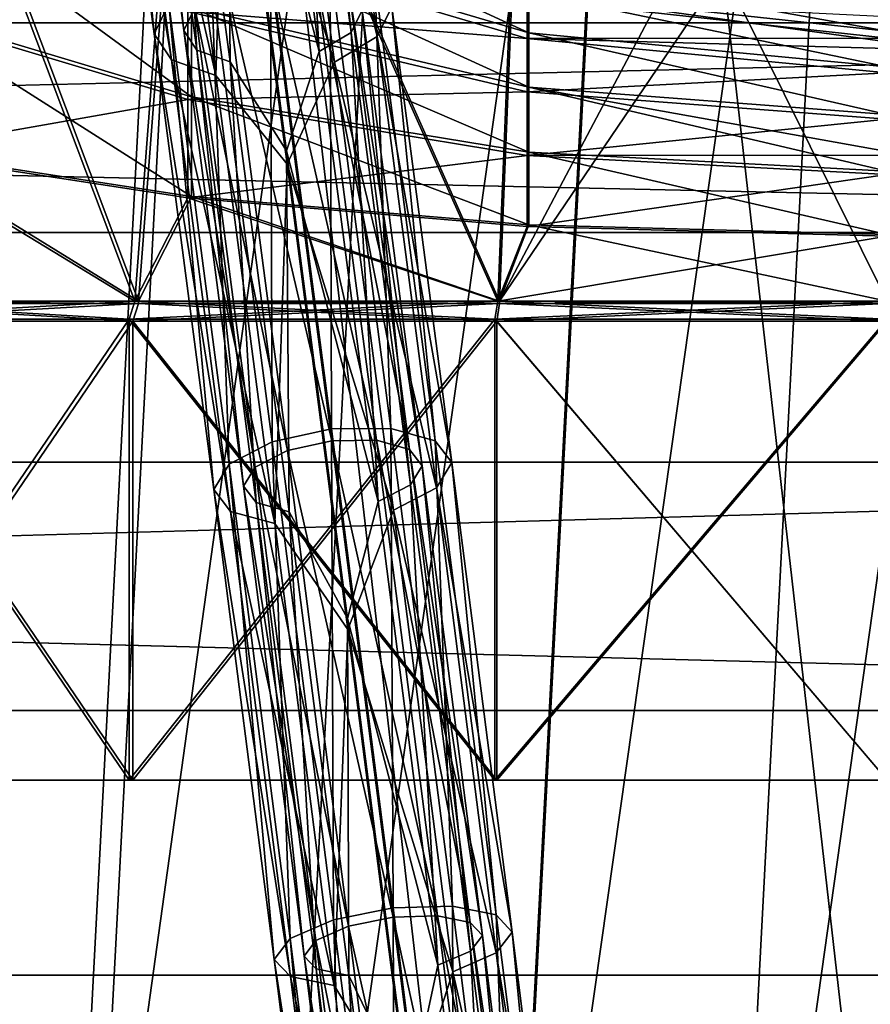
# Model space of a CAD drawing. Extents: x -1448 to 108, y -535 to 375.
# Tile 89 of 147: x -224 to -167, y 108 to 173. Entities that reach past the tile are written whole.
import ezdxf

# ---------------------------------------------------------------- set-up
doc = ezdxf.new("R2010")
doc.units = 0
doc.header["$LTSCALE"] = 33.374815
for name, color, linetype in [('121', 7, 'CONTINUOUS'), ('123', 7, 'CONTINUOUS'), ('159', 7, 'CONTINUOUS'), ('160', 7, 'CONTINUOUS'), ('161', 7, 'CONTINUOUS'), ('162', 7, 'CONTINUOUS'), ('168', 7, 'CONTINUOUS'), ('171', 7, 'CONTINUOUS'), ('172', 7, 'CONTINUOUS'), ('173', 7, 'CONTINUOUS'), ('174', 7, 'CONTINUOUS'), ('175', 7, 'CONTINUOUS'), ('176', 7, 'CONTINUOUS'), ('177', 7, 'CONTINUOUS'), ('306', 7, 'CONTINUOUS'), ('311', 7, 'CONTINUOUS')]:
    doc.layers.add(name, color=color, linetype=linetype)

msp = doc.modelspace()

# ---------------------------------------------------------------- linework, layer by layer
at = {"layer": '121', "color": 7, "linetype": 'CONTINUOUS'}
for points in [[(-1269.977, 127.156, -185.624), (-1269.977, 159.099, -159.099), (-49.977, 127.156, -185.624), (-1269.977, 127.156, -185.624)], [(-49.977, 127.156, -185.624), (-1269.977, 159.099, -159.099), (-49.977, 159.099, -159.099), (-49.977, 127.156, -185.624)], [(-1269.977, 90.882, -205.829), (-1269.977, 127.156, -185.624), (-49.977, 90.882, -205.829), (-1269.977, 90.882, -205.829)], [(-49.977, 90.882, -205.829), (-1269.977, 127.156, -185.624), (-49.977, 127.156, -185.624), (-49.977, 90.882, -205.829)]]:
    msp.add_3dface(points, dxfattribs=at)
at = {"layer": '123', "color": 7, "linetype": 'CONTINUOUS'}
for points in [[(-1269.977, 196.565, 109.486), (-1269.977, 173.1, 143.74), (-49.977, 196.565, 109.486), (-1269.977, 196.565, 109.486)], [(-1269.977, 173.1, 143.74), (-49.977, 173.1, 143.74), (-49.977, 196.565, 109.486), (-1269.977, 173.1, 143.74)], [(-1269.977, 159.099, -159.099), (-1269.977, 185.624, -127.156), (-49.977, 159.099, -159.099), (-1269.977, 159.099, -159.099)], [(-49.977, 159.099, -159.099), (-1269.977, 185.624, -127.156), (-49.977, 185.624, -127.156), (-49.977, 159.099, -159.099)], [(-1269.977, 173.1, 143.74), (-1269.977, 143.74, 173.1), (-49.977, 173.1, 143.74), (-1269.977, 173.1, 143.74)], [(-1269.977, 143.74, 173.1), (-49.977, 143.74, 173.1), (-49.977, 173.1, 143.74), (-1269.977, 143.74, 173.1)], [(-1269.977, 143.74, 173.1), (-1269.977, 109.486, 196.565), (-49.977, 143.74, 173.1), (-1269.977, 143.74, 173.1)], [(-1269.977, 109.486, 196.565), (-49.977, 109.486, 196.565), (-49.977, 143.74, 173.1), (-1269.977, 109.486, 196.565)], [(-1269.977, 109.486, 196.565), (-1269.977, 71.503, 213.336), (-49.977, 109.486, 196.565), (-1269.977, 109.486, 196.565)], [(-1269.977, 71.503, 213.336), (-49.977, 71.503, 213.336), (-49.977, 109.486, 196.565), (-1269.977, 71.503, 213.336)]]:
    msp.add_3dface(points, dxfattribs=at)
at = {"layer": '159', "color": 7, "linetype": 'CONTINUOUS'}
for points in [[(-203.917, 200.941, 289.011), (-200.051, 172.173, 305.998), (-206.738, 199.023, 286.657), (-203.917, 200.941, 289.011)], [(-203.917, 200.941, 289.011), (-199.07, 174.169, 309.496), (-200.051, 172.173, 305.998), (-203.917, 200.941, 289.011)], [(-206.738, 199.023, 286.657), (-202.901, 170.471, 303.515), (-210.049, 193.363, 288.871), (-206.738, 199.023, 286.657)], [(-206.738, 199.023, 286.657), (-200.051, 172.173, 305.998), (-202.901, 170.471, 303.515), (-206.738, 199.023, 286.657)], [(-210.049, 193.363, 288.871), (-202.901, 170.471, 303.515), (-206.075, 163.646, 305.783), (-210.049, 193.363, 288.871)], [(-203.108, 145.97, 331.756), (-203.199, 176.965, 315.763), (-207.179, 177.016, 316.848), (-203.108, 145.97, 331.756)], [(-199.139, 146.002, 330.631), (-203.199, 176.965, 315.763), (-203.108, 145.97, 331.756), (-199.139, 146.002, 330.631)], [(-203.199, 176.965, 315.763), (-199.139, 146.002, 330.631), (-200.223, 175.924, 313.071), (-203.199, 176.965, 315.763)], [(-200.223, 175.924, 313.071), (-199.139, 146.002, 330.631), (-196.192, 145.183, 327.833), (-200.223, 175.924, 313.071)], [(-200.223, 175.924, 313.071), (-196.192, 145.183, 327.833), (-199.07, 174.169, 309.496), (-200.223, 175.924, 313.071)], [(-199.07, 174.169, 309.496), (-195.079, 143.73, 324.114), (-200.051, 172.173, 305.998), (-199.07, 174.169, 309.496)], [(-199.07, 174.169, 309.496), (-196.192, 145.183, 327.833), (-195.079, 143.73, 324.114), (-199.07, 174.169, 309.496)], [(-200.051, 172.173, 305.998), (-196.099, 142.033, 320.472), (-202.901, 170.471, 303.515), (-200.051, 172.173, 305.998)], [(-200.051, 172.173, 305.998), (-195.079, 143.73, 324.114), (-196.099, 142.033, 320.472), (-200.051, 172.173, 305.998)], [(-202.901, 170.471, 303.515), (-198.978, 140.549, 317.884), (-206.075, 163.646, 305.783), (-202.901, 170.471, 303.515)], [(-202.901, 170.471, 303.515), (-196.099, 142.033, 320.472), (-198.978, 140.549, 317.884), (-202.901, 170.471, 303.515)], [(-206.075, 163.646, 305.783), (-198.978, 140.549, 317.884), (-202.018, 132.563, 320.02), (-206.075, 163.646, 305.783)], [(-198.996, 113.98, 343.942), (-199.139, 146.002, 330.631), (-203.108, 145.97, 331.756), (-198.996, 113.98, 343.942)], [(-195.039, 114.097, 342.785), (-199.139, 146.002, 330.631), (-198.996, 113.98, 343.942), (-195.039, 114.097, 342.785)], [(-199.139, 146.002, 330.631), (-195.039, 114.097, 342.785), (-196.192, 145.183, 327.833), (-199.139, 146.002, 330.631)], [(-196.192, 145.183, 327.833), (-195.039, 114.097, 342.785), (-192.122, 113.505, 339.9), (-196.192, 145.183, 327.833)], [(-196.192, 145.183, 327.833), (-192.122, 113.505, 339.9), (-195.079, 143.73, 324.114), (-196.192, 145.183, 327.833)], [(-195.079, 143.73, 324.114), (-191.049, 112.361, 336.063), (-196.099, 142.033, 320.472), (-195.079, 143.73, 324.114)], [(-195.079, 143.73, 324.114), (-192.122, 113.505, 339.9), (-191.049, 112.361, 336.063), (-195.079, 143.73, 324.114)], [(-196.099, 142.033, 320.472), (-192.109, 110.972, 332.304), (-198.978, 140.549, 317.884), (-196.099, 142.033, 320.472)], [(-196.099, 142.033, 320.472), (-191.049, 112.361, 336.063), (-192.109, 110.972, 332.304), (-196.099, 142.033, 320.472)], [(-198.978, 140.549, 317.884), (-195.017, 109.71, 329.632), (-202.018, 132.563, 320.02), (-198.978, 140.549, 317.884)], [(-198.978, 140.549, 317.884), (-192.109, 110.972, 332.304), (-195.017, 109.71, 329.632), (-198.978, 140.549, 317.884)], [(-202.018, 132.563, 320.02), (-195.017, 109.71, 329.632), (-197.934, 100.616, 331.432), (-202.018, 132.563, 320.02)], [(-194.893, 81.477, 353.288), (-195.039, 114.097, 342.785), (-198.996, 113.98, 343.942), (-194.893, 81.477, 353.288)], [(-190.947, 81.684, 352.104), (-195.039, 114.097, 342.785), (-194.893, 81.477, 353.288), (-190.947, 81.684, 352.104)], [(-195.039, 114.097, 342.785), (-190.947, 81.684, 352.104), (-192.122, 113.505, 339.9), (-195.039, 114.097, 342.785)], [(-192.122, 113.505, 339.9), (-190.947, 81.684, 352.104), (-188.061, 81.331, 349.149), (-192.122, 113.505, 339.9)], [(-192.122, 113.505, 339.9), (-188.061, 81.331, 349.149), (-191.049, 112.361, 336.063), (-192.122, 113.505, 339.9)], [(-191.049, 112.361, 336.063), (-187.03, 80.51, 345.219), (-192.109, 110.972, 332.304), (-191.049, 112.361, 336.063)], [(-191.049, 112.361, 336.063), (-188.061, 81.331, 349.149), (-187.03, 80.51, 345.219), (-191.049, 112.361, 336.063)], [(-192.109, 110.972, 332.304), (-188.131, 79.442, 341.368), (-195.017, 109.71, 329.632), (-192.109, 110.972, 332.304)], [(-192.109, 110.972, 332.304), (-187.03, 80.51, 345.219), (-188.131, 79.442, 341.368), (-192.109, 110.972, 332.304)], [(-195.017, 109.71, 329.632), (-191.069, 78.413, 338.631), (-197.934, 100.616, 331.432), (-195.017, 109.71, 329.632)], [(-195.017, 109.71, 329.632), (-188.131, 79.442, 341.368), (-191.069, 78.413, 338.631), (-195.017, 109.71, 329.632)]]:
    msp.add_3dface(points, dxfattribs=at)
at = {"layer": '160', "color": 7, "linetype": 'CONTINUOUS'}
for points in [[(-218.865, 201.44, 292.9), (-214.962, 172.366, 310.066), (-217.924, 203.733, 296.223), (-218.865, 201.44, 292.9)], [(-217.924, 203.733, 296.223), (-214.962, 172.366, 310.066), (-213.981, 174.362, 313.565), (-217.924, 203.733, 296.223)], [(-217.673, 199.388, 289.501), (-213.809, 170.612, 306.491), (-218.865, 201.44, 292.9), (-217.673, 199.388, 289.501)], [(-218.865, 201.44, 292.9), (-213.809, 170.612, 306.491), (-214.962, 172.366, 310.066), (-218.865, 201.44, 292.9)], [(-214.668, 198.127, 286.939), (-210.833, 169.571, 303.799), (-217.673, 199.388, 289.501), (-214.668, 198.127, 286.939)], [(-217.673, 199.388, 289.501), (-210.833, 169.571, 303.799), (-213.809, 170.612, 306.491), (-217.673, 199.388, 289.501)], [(-214.668, 198.127, 286.939), (-210.049, 193.363, 288.871), (-210.833, 169.571, 303.799), (-214.668, 198.127, 286.939)], [(-210.049, 193.363, 288.871), (-206.075, 163.646, 305.783), (-210.833, 169.571, 303.799), (-210.049, 193.363, 288.871)], [(-207.179, 177.016, 316.848), (-211.13, 176.065, 316.047), (-207.068, 145.096, 330.918), (-207.179, 177.016, 316.848)], [(-203.108, 145.97, 331.756), (-207.179, 177.016, 316.848), (-207.068, 145.096, 330.918), (-203.108, 145.97, 331.756)], [(-213.981, 174.362, 313.565), (-209.947, 143.612, 328.331), (-211.13, 176.065, 316.047), (-213.981, 174.362, 313.565)], [(-211.13, 176.065, 316.047), (-209.947, 143.612, 328.331), (-207.068, 145.096, 330.918), (-211.13, 176.065, 316.047)], [(-214.962, 172.366, 310.066), (-210.967, 141.915, 324.689), (-213.981, 174.362, 313.565), (-214.962, 172.366, 310.066)], [(-213.981, 174.362, 313.565), (-210.967, 141.915, 324.689), (-209.947, 143.612, 328.331), (-213.981, 174.362, 313.565)], [(-213.809, 170.612, 306.491), (-209.854, 140.462, 320.97), (-214.962, 172.366, 310.066), (-213.809, 170.612, 306.491)], [(-214.962, 172.366, 310.066), (-209.854, 140.462, 320.97), (-210.967, 141.915, 324.689), (-214.962, 172.366, 310.066)], [(-210.833, 169.571, 303.799), (-206.907, 139.643, 318.172), (-213.809, 170.612, 306.491), (-210.833, 169.571, 303.799)], [(-213.809, 170.612, 306.491), (-206.907, 139.643, 318.172), (-209.854, 140.462, 320.97), (-213.809, 170.612, 306.491)], [(-210.833, 169.571, 303.799), (-206.075, 163.646, 305.783), (-206.907, 139.643, 318.172), (-210.833, 169.571, 303.799)], [(-206.075, 163.646, 305.783), (-202.018, 132.563, 320.02), (-206.907, 139.643, 318.172), (-206.075, 163.646, 305.783)], [(-203.108, 145.97, 331.756), (-207.068, 145.096, 330.918), (-202.967, 113.185, 343.075), (-203.108, 145.97, 331.756)], [(-198.996, 113.98, 343.942), (-203.108, 145.97, 331.756), (-202.967, 113.185, 343.075), (-198.996, 113.98, 343.942)], [(-209.947, 143.612, 328.331), (-205.874, 111.923, 340.404), (-207.068, 145.096, 330.918), (-209.947, 143.612, 328.331)], [(-207.068, 145.096, 330.918), (-205.874, 111.923, 340.404), (-202.967, 113.185, 343.075), (-207.068, 145.096, 330.918)], [(-210.967, 141.915, 324.689), (-206.934, 110.533, 336.645), (-209.947, 143.612, 328.331), (-210.967, 141.915, 324.689)], [(-209.947, 143.612, 328.331), (-206.934, 110.533, 336.645), (-205.874, 111.923, 340.404), (-209.947, 143.612, 328.331)], [(-209.854, 140.462, 320.97), (-205.861, 109.389, 332.808), (-210.967, 141.915, 324.689), (-209.854, 140.462, 320.97)], [(-210.967, 141.915, 324.689), (-205.861, 109.389, 332.808), (-206.934, 110.533, 336.645), (-210.967, 141.915, 324.689)], [(-206.907, 139.643, 318.172), (-202.944, 108.798, 329.923), (-209.854, 140.462, 320.97), (-206.907, 139.643, 318.172)], [(-209.854, 140.462, 320.97), (-202.944, 108.798, 329.923), (-205.861, 109.389, 332.808), (-209.854, 140.462, 320.97)], [(-206.907, 139.643, 318.172), (-202.018, 132.563, 320.02), (-202.944, 108.798, 329.923), (-206.907, 139.643, 318.172)], [(-202.018, 132.563, 320.02), (-197.934, 100.616, 331.432), (-202.944, 108.798, 329.923), (-202.018, 132.563, 320.02)], [(-198.996, 113.98, 343.942), (-202.967, 113.185, 343.075), (-198.874, 80.764, 352.398), (-198.996, 113.98, 343.942)], [(-194.893, 81.477, 353.288), (-198.996, 113.98, 343.942), (-198.874, 80.764, 352.398), (-194.893, 81.477, 353.288)], [(-205.874, 111.923, 340.404), (-201.812, 79.735, 349.661), (-202.967, 113.185, 343.075), (-205.874, 111.923, 340.404)], [(-202.967, 113.185, 343.075), (-201.812, 79.735, 349.661), (-198.874, 80.764, 352.398), (-202.967, 113.185, 343.075)], [(-206.934, 110.533, 336.645), (-202.913, 78.666, 345.81), (-205.874, 111.923, 340.404), (-206.934, 110.533, 336.645)], [(-205.874, 111.923, 340.404), (-202.913, 78.666, 345.81), (-201.812, 79.735, 349.661), (-205.874, 111.923, 340.404)], [(-205.861, 109.389, 332.808), (-201.882, 77.845, 341.88), (-206.934, 110.533, 336.645), (-205.861, 109.389, 332.808)], [(-206.934, 110.533, 336.645), (-201.882, 77.845, 341.88), (-202.913, 78.666, 345.81), (-206.934, 110.533, 336.645)], [(-202.944, 108.798, 329.923), (-198.995, 77.492, 338.926), (-205.861, 109.389, 332.808), (-202.944, 108.798, 329.923)], [(-205.861, 109.389, 332.808), (-198.995, 77.492, 338.926), (-201.882, 77.845, 341.88), (-205.861, 109.389, 332.808)], [(-202.944, 108.798, 329.923), (-197.934, 100.616, 331.432), (-198.995, 77.492, 338.926), (-202.944, 108.798, 329.923)]]:
    msp.add_3dface(points, dxfattribs=at)
at = {"layer": '161', "color": 7, "linetype": 'CONTINUOUS'}
for points in [[(-212.975, 172.591, 309.995), (-215.985, 200.125, 290.28), (-216.879, 201.664, 292.829), (-212.975, 172.591, 309.995)], [(-212.975, 172.591, 309.995), (-216.879, 201.664, 292.829), (-212.239, 174.088, 312.619), (-212.975, 172.591, 309.995)], [(-212.11, 171.276, 307.314), (-213.731, 199.18, 288.359), (-215.985, 200.125, 290.28), (-212.11, 171.276, 307.314)], [(-212.11, 171.276, 307.314), (-215.985, 200.125, 290.28), (-212.975, 172.591, 309.995), (-212.11, 171.276, 307.314)], [(-209.878, 170.495, 305.295), (-210.106, 194.424, 290.565), (-213.731, 199.18, 288.359), (-209.878, 170.495, 305.295)], [(-209.878, 170.495, 305.295), (-213.731, 199.18, 288.359), (-212.11, 171.276, 307.314), (-209.878, 170.495, 305.295)], [(-206.112, 164.553, 307.566), (-210.106, 194.424, 290.565), (-209.878, 170.495, 305.295), (-206.112, 164.553, 307.566)], [(-203.087, 145.183, 329.917), (-210.102, 175.365, 314.481), (-207.139, 176.078, 315.081), (-203.087, 145.183, 329.917)], [(-206.057, 144.528, 329.289), (-212.239, 174.088, 312.619), (-210.102, 175.365, 314.481), (-206.057, 144.528, 329.289)], [(-206.057, 144.528, 329.289), (-210.102, 175.365, 314.481), (-203.087, 145.183, 329.917), (-206.057, 144.528, 329.289)], [(-208.216, 143.414, 327.349), (-212.975, 172.591, 309.995), (-212.239, 174.088, 312.619), (-208.216, 143.414, 327.349)], [(-208.216, 143.414, 327.349), (-212.239, 174.088, 312.619), (-206.057, 144.528, 329.289), (-208.216, 143.414, 327.349)], [(-208.981, 142.142, 324.617), (-212.11, 171.276, 307.314), (-212.975, 172.591, 309.995), (-208.981, 142.142, 324.617)], [(-208.981, 142.142, 324.617), (-212.975, 172.591, 309.995), (-208.216, 143.414, 327.349), (-208.981, 142.142, 324.617)], [(-208.146, 141.052, 321.827), (-209.878, 170.495, 305.295), (-212.11, 171.276, 307.314), (-208.146, 141.052, 321.827)], [(-208.146, 141.052, 321.827), (-212.11, 171.276, 307.314), (-208.981, 142.142, 324.617), (-208.146, 141.052, 321.827)], [(-205.936, 140.438, 319.729), (-206.112, 164.553, 307.566), (-209.878, 170.495, 305.295), (-205.936, 140.438, 319.729)], [(-205.936, 140.438, 319.729), (-209.878, 170.495, 305.295), (-208.146, 141.052, 321.827), (-205.936, 140.438, 319.729)], [(-202.034, 133.314, 321.873), (-206.112, 164.553, 307.566), (-205.936, 140.438, 319.729), (-202.034, 133.314, 321.873)], [(-198.995, 113.347, 342.045), (-206.057, 144.528, 329.289), (-203.087, 145.183, 329.917), (-198.995, 113.347, 342.045)], [(-201.973, 112.75, 341.395), (-208.216, 143.414, 327.349), (-206.057, 144.528, 329.289), (-201.973, 112.75, 341.395)], [(-201.973, 112.75, 341.395), (-206.057, 144.528, 329.289), (-198.995, 113.347, 342.045), (-201.973, 112.75, 341.395)], [(-204.154, 111.804, 339.391), (-208.981, 142.142, 324.617), (-208.216, 143.414, 327.349), (-204.154, 111.804, 339.391)], [(-204.154, 111.804, 339.391), (-208.216, 143.414, 327.349), (-201.973, 112.75, 341.395), (-204.154, 111.804, 339.391)], [(-204.948, 110.762, 336.572), (-208.146, 141.052, 321.827), (-208.981, 142.142, 324.617), (-204.948, 110.762, 336.572)], [(-204.948, 110.762, 336.572), (-208.981, 142.142, 324.617), (-204.154, 111.804, 339.391), (-204.948, 110.762, 336.572)], [(-204.144, 109.904, 333.694), (-205.936, 140.438, 319.729), (-208.146, 141.052, 321.827), (-204.144, 109.904, 333.694)], [(-204.144, 109.904, 333.694), (-208.146, 141.052, 321.827), (-204.948, 110.762, 336.572), (-204.144, 109.904, 333.694)], [(-201.956, 109.46, 331.531), (-202.034, 133.314, 321.873), (-205.936, 140.438, 319.729), (-201.956, 109.46, 331.531)], [(-201.956, 109.46, 331.531), (-205.936, 140.438, 319.729), (-204.144, 109.904, 333.694), (-201.956, 109.46, 331.531)], [(-197.929, 101.207, 333.343), (-202.034, 133.314, 321.873), (-201.956, 109.46, 331.531), (-197.929, 101.207, 333.343)], [(-194.913, 81.005, 351.345), (-201.973, 112.75, 341.395), (-198.995, 113.347, 342.045), (-194.913, 81.005, 351.345)], [(-197.899, 80.47, 350.677), (-204.154, 111.804, 339.391), (-201.973, 112.75, 341.395), (-197.899, 80.47, 350.677)], [(-197.899, 80.47, 350.677), (-201.973, 112.75, 341.395), (-194.913, 81.005, 351.345), (-197.899, 80.47, 350.677)], [(-200.102, 79.698, 348.624), (-204.948, 110.762, 336.572), (-204.154, 111.804, 339.391), (-200.102, 79.698, 348.624)], [(-200.102, 79.698, 348.624), (-204.154, 111.804, 339.391), (-197.899, 80.47, 350.677), (-200.102, 79.698, 348.624)], [(-200.927, 78.897, 345.736), (-204.144, 109.904, 333.694), (-204.948, 110.762, 336.572), (-200.927, 78.897, 345.736)], [(-200.927, 78.897, 345.736), (-204.948, 110.762, 336.572), (-200.102, 79.698, 348.624), (-200.927, 78.897, 345.736)], [(-200.154, 78.281, 342.788), (-201.956, 109.46, 331.531), (-204.144, 109.904, 333.694), (-200.154, 78.281, 342.788)], [(-200.154, 78.281, 342.788), (-204.144, 109.904, 333.694), (-200.927, 78.897, 345.736), (-200.154, 78.281, 342.788)], [(-197.989, 78.016, 340.573), (-197.929, 101.207, 333.343), (-201.956, 109.46, 331.531), (-197.989, 78.016, 340.573)], [(-197.989, 78.016, 340.573), (-201.956, 109.46, 331.531), (-200.154, 78.281, 342.788), (-197.989, 78.016, 340.573)]]:
    msp.add_3dface(points, dxfattribs=at)
at = {"layer": '162', "color": 7, "linetype": 'CONTINUOUS'}
for points in [[(-201.793, 172.447, 306.944), (-204.962, 203.01, 292.405), (-205.668, 201.29, 289.913), (-201.793, 172.447, 306.944)], [(-201.057, 173.944, 309.567), (-204.962, 203.01, 292.405), (-201.793, 172.447, 306.944), (-201.057, 173.944, 309.567)], [(-203.93, 171.17, 305.082), (-205.668, 201.29, 289.913), (-207.784, 199.852, 288.147), (-203.93, 171.17, 305.082)], [(-201.793, 172.447, 306.944), (-205.668, 201.29, 289.913), (-203.93, 171.17, 305.082), (-201.793, 172.447, 306.944)], [(-210.106, 194.424, 290.565), (-203.93, 171.17, 305.082), (-207.784, 199.852, 288.147), (-210.106, 194.424, 290.565)], [(-210.106, 194.424, 290.565), (-206.112, 164.553, 307.566), (-203.93, 171.17, 305.082), (-210.106, 194.424, 290.565)], [(-203.087, 145.183, 329.917), (-207.139, 176.078, 315.081), (-200.11, 145.207, 329.074), (-203.087, 145.183, 329.917)], [(-200.11, 145.207, 329.074), (-207.139, 176.078, 315.081), (-204.154, 176.04, 314.267), (-200.11, 145.207, 329.074)], [(-200.11, 145.207, 329.074), (-204.154, 176.04, 314.267), (-197.9, 144.593, 326.975), (-200.11, 145.207, 329.074)], [(-197.9, 144.593, 326.975), (-204.154, 176.04, 314.267), (-201.922, 175.259, 312.249), (-197.9, 144.593, 326.975)], [(-197.9, 144.593, 326.975), (-201.922, 175.259, 312.249), (-197.065, 143.503, 324.186), (-197.9, 144.593, 326.975)], [(-197.065, 143.503, 324.186), (-201.922, 175.259, 312.249), (-201.057, 173.944, 309.567), (-197.065, 143.503, 324.186)], [(-197.83, 142.23, 321.454), (-201.057, 173.944, 309.567), (-201.793, 172.447, 306.944), (-197.83, 142.23, 321.454)], [(-197.065, 143.503, 324.186), (-201.057, 173.944, 309.567), (-197.83, 142.23, 321.454), (-197.065, 143.503, 324.186)], [(-199.989, 141.117, 319.514), (-201.793, 172.447, 306.944), (-203.93, 171.17, 305.082), (-199.989, 141.117, 319.514)], [(-197.83, 142.23, 321.454), (-201.793, 172.447, 306.944), (-199.989, 141.117, 319.514), (-197.83, 142.23, 321.454)], [(-206.112, 164.553, 307.566), (-199.989, 141.117, 319.514), (-203.93, 171.17, 305.082), (-206.112, 164.553, 307.566)], [(-206.112, 164.553, 307.566), (-202.034, 133.314, 321.873), (-199.989, 141.117, 319.514), (-206.112, 164.553, 307.566)], [(-196.027, 113.435, 341.177), (-203.087, 145.183, 329.917), (-200.11, 145.207, 329.074), (-196.027, 113.435, 341.177)], [(-198.995, 113.347, 342.045), (-203.087, 145.183, 329.917), (-196.027, 113.435, 341.177), (-198.995, 113.347, 342.045)], [(-196.027, 113.435, 341.177), (-200.11, 145.207, 329.074), (-193.839, 112.991, 339.013), (-196.027, 113.435, 341.177)], [(-193.839, 112.991, 339.013), (-200.11, 145.207, 329.074), (-197.9, 144.593, 326.975), (-193.839, 112.991, 339.013)], [(-193.839, 112.991, 339.013), (-197.9, 144.593, 326.975), (-193.035, 112.133, 336.135), (-193.839, 112.991, 339.013)], [(-193.035, 112.133, 336.135), (-197.9, 144.593, 326.975), (-197.065, 143.503, 324.186), (-193.035, 112.133, 336.135)], [(-193.83, 111.091, 333.316), (-197.065, 143.503, 324.186), (-197.83, 142.23, 321.454), (-193.83, 111.091, 333.316)], [(-193.035, 112.133, 336.135), (-197.065, 143.503, 324.186), (-193.83, 111.091, 333.316), (-193.035, 112.133, 336.135)], [(-196.01, 110.144, 331.313), (-197.83, 142.23, 321.454), (-199.989, 141.117, 319.514), (-196.01, 110.144, 331.313)], [(-193.83, 111.091, 333.316), (-197.83, 142.23, 321.454), (-196.01, 110.144, 331.313), (-193.83, 111.091, 333.316)], [(-202.034, 133.314, 321.873), (-196.01, 110.144, 331.313), (-199.989, 141.117, 319.514), (-202.034, 133.314, 321.873)], [(-202.034, 133.314, 321.873), (-197.929, 101.207, 333.343), (-196.01, 110.144, 331.313), (-202.034, 133.314, 321.873)], [(-191.953, 81.16, 350.456), (-198.995, 113.347, 342.045), (-196.027, 113.435, 341.177), (-191.953, 81.16, 350.456)], [(-194.913, 81.005, 351.345), (-198.995, 113.347, 342.045), (-191.953, 81.16, 350.456), (-194.913, 81.005, 351.345)], [(-191.953, 81.16, 350.456), (-196.027, 113.435, 341.177), (-189.789, 80.896, 348.241), (-191.953, 81.16, 350.456)], [(-189.789, 80.896, 348.241), (-196.027, 113.435, 341.177), (-193.839, 112.991, 339.013), (-189.789, 80.896, 348.241)], [(-189.789, 80.896, 348.241), (-193.839, 112.991, 339.013), (-189.016, 80.28, 345.293), (-189.789, 80.896, 348.241)], [(-189.016, 80.28, 345.293), (-193.839, 112.991, 339.013), (-193.035, 112.133, 336.135), (-189.016, 80.28, 345.293)], [(-189.841, 79.479, 342.405), (-193.035, 112.133, 336.135), (-193.83, 111.091, 333.316), (-189.841, 79.479, 342.405)], [(-189.016, 80.28, 345.293), (-193.035, 112.133, 336.135), (-189.841, 79.479, 342.405), (-189.016, 80.28, 345.293)], [(-192.044, 78.707, 340.352), (-193.83, 111.091, 333.316), (-196.01, 110.144, 331.313), (-192.044, 78.707, 340.352)], [(-189.841, 79.479, 342.405), (-193.83, 111.091, 333.316), (-192.044, 78.707, 340.352), (-189.841, 79.479, 342.405)], [(-197.929, 101.207, 333.343), (-192.044, 78.707, 340.352), (-196.01, 110.144, 331.313), (-197.929, 101.207, 333.343)]]:
    msp.add_3dface(points, dxfattribs=at)
at = {"layer": '168', "color": 7, "linetype": 'CONTINUOUS'}
for points in [[(-212.705, 201.004, 83.749), (-192.011, 154.5, 97.076), (-190.051, 202.916, 92.124), (-212.705, 201.004, 83.749)], [(-192.011, 154.5, 97.076), (-166, 154.5, 100.5), (-190.051, 202.916, 92.124), (-192.011, 154.5, 97.076)], [(-190.051, 202.916, 92.124), (-166, 154.5, 100.5), (-166, 192.789, 97.15), (-190.051, 202.916, 92.124)], [(-232.644, 197.942, 70.331), (-216.25, 154.5, 87.036), (-212.705, 201.004, 83.749), (-232.644, 197.942, 70.331)], [(-216.25, 154.5, 87.036), (-192.011, 154.5, 97.076), (-212.705, 201.004, 83.749), (-216.25, 154.5, 87.036)], [(-237.064, 154.5, 71.064), (-216.25, 154.5, 87.036), (-232.644, 197.942, 70.331), (-237.064, 154.5, 71.064)], [(-190.051, 172.038, -106.033), (-212.705, 173.846, -95.763), (-212.705, 178.759, -100.681), (-190.051, 172.038, -106.033)], [(-190.051, 172.038, -106.033), (-212.705, 178.759, -100.681), (-190.051, 174.709, -110.29), (-190.051, 172.038, -106.033)], [(-166, 173.516, -115.682), (-166, 172.076, -111.555), (-190.051, 174.709, -110.29), (-166, 173.516, -115.682)], [(-166, 172.076, -111.555), (-190.051, 172.038, -106.033), (-190.051, 174.709, -110.29), (-166, 172.076, -111.555)], [(-212.705, 167.962, -92.062), (-232.644, 164.463, -76.348), (-232.644, 173.936, -79.664), (-212.705, 167.962, -92.062)], [(-212.705, 167.962, -92.062), (-232.644, 173.936, -79.664), (-212.705, 173.846, -95.763), (-212.705, 167.962, -92.062)], [(-190.051, 168.487, -102.477), (-212.705, 167.962, -92.062), (-212.705, 173.846, -95.763), (-190.051, 168.487, -102.477)], [(-190.051, 168.487, -102.477), (-212.705, 173.846, -95.763), (-190.051, 172.038, -106.033), (-190.051, 168.487, -102.477)], [(-166, 171.387, -110.25), (-190.051, 172.038, -106.033), (-166, 172.076, -111.555), (-166, 171.387, -110.25)], [(-166, 169.754, -107.852), (-190.051, 168.487, -102.477), (-190.051, 172.038, -106.033), (-166, 169.754, -107.852)], [(-166, 169.754, -107.852), (-190.051, 172.038, -106.033), (-166, 171.387, -110.25), (-166, 169.754, -107.852)], [(-166, 166.665, -104.76), (-190.051, 168.487, -102.477), (-166, 169.754, -107.852), (-166, 166.665, -104.76)], [(-190.051, 164.232, -99.802), (-212.705, 167.962, -92.062), (-190.051, 168.487, -102.477), (-190.051, 164.232, -99.802)], [(-166, 166.665, -104.76), (-190.051, 164.232, -99.802), (-190.051, 168.487, -102.477), (-166, 166.665, -104.76)], [(-212.705, 161.401, -89.766), (-232.644, 164.463, -76.348), (-212.705, 167.962, -92.062), (-212.705, 161.401, -89.766)], [(-190.051, 164.232, -99.802), (-212.705, 161.401, -89.766), (-212.705, 167.962, -92.062), (-190.051, 164.232, -99.802)], [(-166, 164.25, -103.113), (-190.051, 164.232, -99.802), (-166, 166.665, -104.76), (-166, 164.25, -103.113)], [(-216.25, 154.5, -87.036), (-237.064, 154.5, -71.064), (-232.644, 164.463, -76.348), (-216.25, 154.5, -87.036)], [(-212.705, 161.401, -89.766), (-216.25, 154.5, -87.036), (-232.644, 164.463, -76.348), (-212.705, 161.401, -89.766)], [(-190.051, 159.489, -98.142), (-212.705, 161.401, -89.766), (-190.051, 164.232, -99.802), (-190.051, 159.489, -98.142)], [(-166, 162.965, -102.433), (-190.051, 164.232, -99.802), (-166, 164.25, -103.113), (-166, 162.965, -102.433)], [(-166, 162.965, -102.433), (-190.051, 159.489, -98.142), (-190.051, 164.232, -99.802), (-166, 162.965, -102.433)], [(-166, 158.839, -100.989), (-190.051, 159.489, -98.142), (-166, 162.965, -102.433), (-166, 158.839, -100.989)], [(-192.011, 154.5, -97.076), (-216.25, 154.5, -87.036), (-212.705, 161.401, -89.766), (-192.011, 154.5, -97.076)], [(-190.051, 159.489, -98.142), (-192.011, 154.5, -97.076), (-212.705, 161.401, -89.766), (-190.051, 159.489, -98.142)], [(-166, 158.839, -100.989), (-192.011, 154.5, -97.076), (-190.051, 159.489, -98.142), (-166, 158.839, -100.989)], [(-166, 154.5, -100.5), (-192.011, 154.5, -97.076), (-166, 158.839, -100.989), (-166, 154.5, -100.5)]]:
    msp.add_3dface(points, dxfattribs=at)
at = {"layer": '171', "color": 7, "linetype": 'CONTINUOUS'}
for points in [[(-166, 203.455, 94.484), (-166, 192.703, 96.658), (-191.882, 154.5, 96.592), (-166, 203.455, 94.484)], [(-166, 203.455, 94.484), (-191.882, 154.5, 96.592), (-189.932, 202.808, 91.651), (-166, 203.455, 94.484)], [(-189.932, 202.808, 91.651), (-191.882, 154.5, 96.592), (-212.472, 200.906, 83.317), (-189.932, 202.808, 91.651)], [(-212.472, 200.906, 83.317), (-216.001, 154.5, 86.602), (-232.312, 197.858, 69.966), (-212.472, 200.906, 83.317)], [(-191.882, 154.5, 96.592), (-216.001, 154.5, 86.602), (-212.472, 200.906, 83.317), (-191.882, 154.5, 96.592)], [(-216.001, 154.5, 86.602), (-236.711, 154.5, 70.71), (-232.312, 197.858, 69.966), (-216.001, 154.5, 86.602)], [(-166, 192.703, 96.658), (-166, 154.5, 100), (-191.882, 154.5, 96.592), (-166, 192.703, 96.658)], [(-212.472, 179.105, -100.405), (-189.932, 172.418, -105.731), (-212.472, 182.852, -106.378), (-212.472, 179.105, -100.405)], [(-212.472, 182.852, -106.378), (-189.932, 172.418, -105.731), (-189.932, 175.146, -110.08), (-212.472, 182.852, -106.378)], [(-232.312, 174.099, -79.327), (-212.472, 168.154, -91.664), (-232.312, 182.666, -84.714), (-232.312, 174.099, -79.327)], [(-232.312, 182.666, -84.714), (-212.472, 168.154, -91.664), (-212.472, 174.123, -95.417), (-232.312, 182.666, -84.714)], [(-212.472, 174.123, -95.417), (-189.932, 168.79, -102.098), (-212.472, 179.105, -100.405), (-212.472, 174.123, -95.417)], [(-212.472, 179.105, -100.405), (-189.932, 168.79, -102.098), (-189.932, 172.418, -105.731), (-212.472, 179.105, -100.405)], [(-166, 172.527, -111.339), (-166, 174.004, -115.571), (-189.932, 176.837, -114.928), (-166, 172.527, -111.339)], [(-166, 172.527, -111.339), (-189.932, 176.837, -114.928), (-189.932, 175.146, -110.08), (-166, 172.527, -111.339)], [(-166, 170.145, -107.541), (-166, 171.821, -110), (-189.932, 175.146, -110.08), (-166, 170.145, -107.541)], [(-189.932, 172.418, -105.731), (-166, 170.145, -107.541), (-189.932, 175.146, -110.08), (-189.932, 172.418, -105.731)], [(-166, 171.821, -110), (-166, 172.527, -111.339), (-189.932, 175.146, -110.08), (-166, 171.821, -110)], [(-232.312, 164.547, -75.983), (-212.472, 161.499, -89.334), (-232.312, 174.099, -79.327), (-232.312, 164.547, -75.983)], [(-232.312, 174.099, -79.327), (-212.472, 161.499, -89.334), (-212.472, 168.154, -91.664), (-232.312, 174.099, -79.327)], [(-212.472, 168.154, -91.664), (-189.932, 164.443, -99.365), (-212.472, 174.123, -95.417), (-212.472, 168.154, -91.664)], [(-212.472, 174.123, -95.417), (-189.932, 164.443, -99.365), (-189.932, 168.79, -102.098), (-212.472, 174.123, -95.417)], [(-166, 166.977, -104.369), (-166, 170.145, -107.541), (-189.932, 172.418, -105.731), (-166, 166.977, -104.369)], [(-189.932, 168.79, -102.098), (-166, 166.977, -104.369), (-189.932, 172.418, -105.731), (-189.932, 168.79, -102.098)], [(-166, 163.182, -101.983), (-166, 164.5, -102.679), (-189.932, 168.79, -102.098), (-166, 163.182, -101.983)], [(-189.932, 164.443, -99.365), (-166, 163.182, -101.983), (-189.932, 168.79, -102.098), (-189.932, 164.443, -99.365)], [(-166, 164.5, -102.679), (-166, 166.977, -104.369), (-189.932, 168.79, -102.098), (-166, 164.5, -102.679)], [(-212.472, 161.499, -89.334), (-189.932, 159.597, -97.668), (-212.472, 168.154, -91.664), (-212.472, 161.499, -89.334)], [(-212.472, 168.154, -91.664), (-189.932, 159.597, -97.668), (-189.932, 164.443, -99.365), (-212.472, 168.154, -91.664)], [(-236.711, 154.5, -70.71), (-216.001, 154.5, -86.602), (-232.312, 164.547, -75.983), (-236.711, 154.5, -70.71)], [(-232.312, 164.547, -75.983), (-216.001, 154.5, -86.602), (-212.472, 161.499, -89.334), (-232.312, 164.547, -75.983)], [(-166, 158.95, -100.501), (-166, 163.182, -101.983), (-189.932, 164.443, -99.365), (-166, 158.95, -100.501)], [(-189.932, 159.597, -97.668), (-166, 158.95, -100.501), (-189.932, 164.443, -99.365), (-189.932, 159.597, -97.668)], [(-216.001, 154.5, -86.602), (-191.882, 154.5, -96.592), (-212.472, 161.499, -89.334), (-216.001, 154.5, -86.602)], [(-212.472, 161.499, -89.334), (-191.882, 154.5, -96.592), (-189.932, 159.597, -97.668), (-212.472, 161.499, -89.334)], [(-191.882, 154.5, -96.592), (-166, 154.5, -100), (-189.932, 159.597, -97.668), (-191.882, 154.5, -96.592)], [(-166, 154.5, -100), (-166, 158.95, -100.501), (-189.932, 159.597, -97.668), (-166, 154.5, -100)]]:
    msp.add_3dface(points, dxfattribs=at)
at = {"layer": '172', "color": 7, "linetype": 'CONTINUOUS'}
for points in [[(-216.001, 154.5, -86.602), (-236.711, 154.5, -70.71), (-236.711, 154.356, -70.711), (-216.001, 154.5, -86.602)], [(-216, 154.356, -86.603), (-216.001, 154.5, -86.602), (-236.711, 154.356, -70.711), (-216, 154.356, -86.603)], [(-236.711, 154.5, 70.71), (-216.001, 154.5, 86.602), (-236.711, 154.356, 70.711), (-236.711, 154.5, 70.71)], [(-236.711, 154.356, 70.711), (-216.001, 154.5, 86.602), (-216, 154.356, 86.603), (-236.711, 154.356, 70.711)], [(-191.882, 154.5, -96.592), (-216.001, 154.5, -86.602), (-216, 154.356, -86.603), (-191.882, 154.5, -96.592)], [(-216.001, 154.5, 86.602), (-191.882, 154.5, 96.592), (-216, 154.356, 86.603), (-216.001, 154.5, 86.602)], [(-191.882, 154.356, -96.593), (-191.882, 154.5, -96.592), (-216, 154.356, -86.603), (-191.882, 154.356, -96.593)], [(-216, 154.356, 86.603), (-191.882, 154.5, 96.592), (-191.882, 154.356, 96.593), (-216, 154.356, 86.603)], [(-191.882, 154.5, 96.592), (-166, 154.5, 100), (-191.882, 154.356, 96.593), (-191.882, 154.5, 96.592)], [(-191.882, 154.356, 96.593), (-166, 154.5, 100), (-166, 154.356, 100), (-191.882, 154.356, 96.593)], [(-166, 154.5, -100), (-191.882, 154.5, -96.592), (-166, 154.356, -100), (-166, 154.5, -100)], [(-166, 154.356, -100), (-191.882, 154.5, -96.592), (-191.882, 154.356, -96.593), (-166, 154.356, -100)]]:
    msp.add_3dface(points, dxfattribs=at)
at = {"layer": '173', "color": 7, "linetype": 'CONTINUOUS'}
for points in [[(-216.375, 153.159, -87.252), (-236.711, 154.356, -70.711), (-237.241, 153.159, -71.241), (-216.375, 153.159, -87.252)], [(-236.711, 154.356, 70.711), (-216, 154.356, 86.603), (-237.241, 153.159, 71.241), (-236.711, 154.356, 70.711)], [(-237.241, 153.159, 71.241), (-216, 154.356, 86.603), (-216.375, 153.159, 87.252), (-237.241, 153.159, 71.241)], [(-216, 154.356, -86.603), (-236.711, 154.356, -70.711), (-216.375, 153.159, -87.252), (-216, 154.356, -86.603)], [(-192.076, 153.159, -97.317), (-216, 154.356, -86.603), (-216.375, 153.159, -87.252), (-192.076, 153.159, -97.317)], [(-216, 154.356, 86.603), (-191.882, 154.356, 96.593), (-216.375, 153.159, 87.252), (-216, 154.356, 86.603)], [(-216.375, 153.159, 87.252), (-191.882, 154.356, 96.593), (-192.076, 153.159, 97.317), (-216.375, 153.159, 87.252)], [(-191.882, 154.356, -96.593), (-216, 154.356, -86.603), (-192.076, 153.159, -97.317), (-191.882, 154.356, -96.593)], [(-166, 153.159, -100.75), (-191.882, 154.356, -96.593), (-192.076, 153.159, -97.317), (-166, 153.159, -100.75)], [(-191.882, 154.356, 96.593), (-166, 154.356, 100), (-192.076, 153.159, 97.317), (-191.882, 154.356, 96.593)], [(-192.076, 153.159, 97.317), (-166, 154.356, 100), (-166, 153.159, 100.75), (-192.076, 153.159, 97.317)], [(-166, 154.356, -100), (-191.882, 154.356, -96.593), (-166, 153.159, -100.75), (-166, 154.356, -100)]]:
    msp.add_3dface(points, dxfattribs=at)
at = {"layer": '174', "color": 7, "linetype": 'CONTINUOUS'}
for points in [[(-216.375, 153.159, -87.252), (-237.241, 153.159, -71.241), (-216.376, 122.5, -87.252), (-216.375, 153.159, -87.252)], [(-216.376, 122.5, -87.252), (-237.241, 153.159, -71.241), (-237.24, 122.5, -71.241), (-216.376, 122.5, -87.252)], [(-237.241, 153.159, 71.241), (-216.375, 153.159, 87.252), (-237.24, 122.5, 71.241), (-237.241, 153.159, 71.241)], [(-237.24, 122.5, 71.241), (-216.375, 153.159, 87.252), (-216.376, 122.5, 87.252), (-237.24, 122.5, 71.241)], [(-192.076, 122.5, -97.317), (-216.375, 153.159, -87.252), (-216.376, 122.5, -87.252), (-192.076, 122.5, -97.317)], [(-216.375, 153.159, 87.252), (-192.076, 153.159, 97.317), (-216.376, 122.5, 87.252), (-216.375, 153.159, 87.252)], [(-216.376, 122.5, 87.252), (-192.076, 153.159, 97.317), (-192.076, 122.5, 97.317), (-216.376, 122.5, 87.252)], [(-192.076, 153.159, -97.317), (-216.375, 153.159, -87.252), (-192.076, 122.5, -97.317), (-192.076, 153.159, -97.317)], [(-166, 153.159, -100.75), (-192.076, 153.159, -97.317), (-166, 122.5, -100.75), (-166, 153.159, -100.75)], [(-166, 122.5, -100.75), (-192.076, 153.159, -97.317), (-192.076, 122.5, -97.317), (-166, 122.5, -100.75)], [(-192.076, 153.159, 97.317), (-166, 153.159, 100.75), (-192.076, 122.5, 97.317), (-192.076, 153.159, 97.317)], [(-192.076, 122.5, 97.317), (-166, 153.159, 100.75), (-166, 122.5, 100.75), (-192.076, 122.5, 97.317)]]:
    msp.add_3dface(points, dxfattribs=at)
at = {"layer": '175', "color": 7, "linetype": 'CONTINUOUS'}
for points in [[(-216.626, 122.5, -87.685), (-237.24, 122.5, -71.241), (-237.594, 122.5, -71.595), (-216.626, 122.5, -87.685)], [(-237.594, 122.5, 71.595), (-237.24, 122.5, 71.241), (-216.626, 122.5, 87.685), (-237.594, 122.5, 71.595)], [(-216.376, 122.5, -87.252), (-237.24, 122.5, -71.241), (-216.626, 122.5, -87.685), (-216.376, 122.5, -87.252)], [(-237.24, 122.5, 71.241), (-216.376, 122.5, 87.252), (-216.626, 122.5, 87.685), (-237.24, 122.5, 71.241)], [(-192.205, 122.5, -97.8), (-216.376, 122.5, -87.252), (-216.626, 122.5, -87.685), (-192.205, 122.5, -97.8)], [(-216.626, 122.5, 87.685), (-216.376, 122.5, 87.252), (-192.205, 122.5, 97.8), (-216.626, 122.5, 87.685)], [(-192.076, 122.5, -97.317), (-216.376, 122.5, -87.252), (-192.205, 122.5, -97.8), (-192.076, 122.5, -97.317)], [(-216.376, 122.5, 87.252), (-192.076, 122.5, 97.317), (-192.205, 122.5, 97.8), (-216.376, 122.5, 87.252)], [(-166, 122.5, -101.25), (-192.076, 122.5, -97.317), (-192.205, 122.5, -97.8), (-166, 122.5, -101.25)], [(-192.076, 122.5, 97.317), (-166, 122.5, 100.75), (-192.205, 122.5, 97.8), (-192.076, 122.5, 97.317)], [(-166, 122.5, 100.75), (-166, 122.5, 101.25), (-192.205, 122.5, 97.8), (-166, 122.5, 100.75)], [(-166, 122.5, -100.75), (-192.076, 122.5, -97.317), (-166, 122.5, -101.25), (-166, 122.5, -100.75)]]:
    msp.add_3dface(points, dxfattribs=at)
at = {"layer": '176', "color": 7, "linetype": 'CONTINUOUS'}
for points in [[(-216.625, 153.303, -87.685), (-237.594, 122.5, -71.595), (-237.595, 153.303, -71.595), (-216.625, 153.303, -87.685)], [(-237.594, 122.5, 71.595), (-216.626, 122.5, 87.685), (-237.595, 153.303, 71.595), (-237.594, 122.5, 71.595)], [(-237.595, 153.303, 71.595), (-216.626, 122.5, 87.685), (-216.625, 153.303, 87.685), (-237.595, 153.303, 71.595)], [(-216.626, 122.5, -87.685), (-237.594, 122.5, -71.595), (-216.625, 153.303, -87.685), (-216.626, 122.5, -87.685)], [(-192.205, 122.5, -97.8), (-216.626, 122.5, -87.685), (-192.205, 153.303, -97.8), (-192.205, 122.5, -97.8)], [(-192.205, 153.303, -97.8), (-216.626, 122.5, -87.685), (-216.625, 153.303, -87.685), (-192.205, 153.303, -97.8)], [(-216.626, 122.5, 87.685), (-192.205, 122.5, 97.8), (-216.625, 153.303, 87.685), (-216.626, 122.5, 87.685)], [(-216.625, 153.303, 87.685), (-192.205, 122.5, 97.8), (-192.205, 153.303, 97.8), (-216.625, 153.303, 87.685)], [(-192.205, 122.5, 97.8), (-166, 122.5, 101.25), (-192.205, 153.303, 97.8), (-192.205, 122.5, 97.8)], [(-192.205, 153.303, 97.8), (-166, 122.5, 101.25), (-166, 153.303, 101.25), (-192.205, 153.303, 97.8)], [(-166, 122.5, -101.25), (-192.205, 122.5, -97.8), (-166, 153.303, -101.25), (-166, 122.5, -101.25)], [(-166, 153.303, -101.25), (-192.205, 122.5, -97.8), (-192.205, 153.303, -97.8), (-166, 153.303, -101.25)]]:
    msp.add_3dface(points, dxfattribs=at)
at = {"layer": '177', "color": 7, "linetype": 'CONTINUOUS'}
for points in [[(-237.064, 154.5, 71.064), (-237.595, 153.303, 71.595), (-216.625, 153.303, 87.685), (-237.064, 154.5, 71.064)], [(-237.064, 154.5, -71.064), (-216.25, 154.5, -87.036), (-237.595, 153.303, -71.595), (-237.064, 154.5, -71.064)], [(-216.25, 154.5, -87.036), (-216.625, 153.303, -87.685), (-237.595, 153.303, -71.595), (-216.25, 154.5, -87.036)], [(-216.25, 154.5, 87.036), (-237.064, 154.5, 71.064), (-216.625, 153.303, 87.685), (-216.25, 154.5, 87.036)], [(-216.25, 154.5, 87.036), (-216.625, 153.303, 87.685), (-192.205, 153.303, 97.8), (-216.25, 154.5, 87.036)], [(-216.25, 154.5, -87.036), (-192.011, 154.5, -97.076), (-216.625, 153.303, -87.685), (-216.25, 154.5, -87.036)], [(-192.011, 154.5, -97.076), (-192.205, 153.303, -97.8), (-216.625, 153.303, -87.685), (-192.011, 154.5, -97.076)], [(-192.011, 154.5, 97.076), (-216.25, 154.5, 87.036), (-192.205, 153.303, 97.8), (-192.011, 154.5, 97.076)], [(-192.011, 154.5, 97.076), (-192.205, 153.303, 97.8), (-166, 153.303, 101.25), (-192.011, 154.5, 97.076)], [(-192.011, 154.5, -97.076), (-166, 154.5, -100.5), (-192.205, 153.303, -97.8), (-192.011, 154.5, -97.076)], [(-166, 154.5, -100.5), (-166, 153.303, -101.25), (-192.205, 153.303, -97.8), (-166, 154.5, -100.5)], [(-166, 154.5, 100.5), (-192.011, 154.5, 97.076), (-166, 153.303, 101.25), (-166, 154.5, 100.5)]]:
    msp.add_3dface(points, dxfattribs=at)
at = {"layer": '306', "linetype": 'CONTINUOUS'}
for points in [[(-237.615, 227.541, -341.929), (-220.124, 61.874, -415.814), (-211.311, 230.144, -352.508), (-237.615, 227.541, -341.929)], [(-220.124, 61.874, -415.814), (-191.884, 61.88, -419.761), (-211.311, 230.144, -352.508), (-220.124, 61.874, -415.814)], [(-211.311, 230.144, -352.508), (-191.884, 61.88, -419.761), (-183.071, 230.149, -356.454), (-211.311, 230.144, -352.508)], [(-191.884, 61.88, -419.761), (-163.644, 59.283, -416.789), (-183.071, 230.149, -356.454), (-191.884, 61.88, -419.761)], [(-183.071, 230.149, -356.454), (-163.644, 59.283, -416.789), (-154.831, 227.552, -353.483), (-183.071, 230.149, -356.454)], [(-246.428, 59.272, -405.236), (-220.124, 61.874, -415.814), (-237.615, 227.541, -341.929), (-246.428, 59.272, -405.236)]]:
    msp.add_3dface(points, dxfattribs=at)
at = {"layer": '311', "linetype": 'CONTINUOUS'}
for points in [[(-206.775, 63.982, -423.275), (-221.413, 63.634, -420.313), (-197.962, 232.251, -359.968), (-206.775, 63.982, -423.275)], [(-221.413, 63.634, -420.313), (-212.6, 231.904, -357.007), (-197.962, 232.251, -359.968), (-221.413, 63.634, -420.313)], [(-206.775, 63.982, -423.275), (-197.962, 232.251, -359.968), (-183.071, 231.91, -361.134), (-206.775, 63.982, -423.275)], [(-221.413, 63.634, -420.313), (-248.911, 60.914, -409.254), (-212.6, 231.904, -357.007), (-221.413, 63.634, -420.313)], [(-248.911, 60.914, -409.254), (-240.098, 229.183, -345.947), (-212.6, 231.904, -357.007), (-248.911, 60.914, -409.254)], [(-191.884, 63.64, -424.441), (-206.775, 63.982, -423.275), (-183.071, 231.91, -361.134), (-191.884, 63.64, -424.441)], [(-191.884, 63.64, -424.441), (-183.071, 231.91, -361.134), (-168.18, 230.885, -360.482), (-191.884, 63.64, -424.441)], [(-176.992, 62.615, -423.789), (-191.884, 63.64, -424.441), (-168.18, 230.885, -360.482), (-176.992, 62.615, -423.789)], [(-176.992, 62.615, -423.789), (-168.18, 230.885, -360.482), (-153.542, 229.194, -358.026), (-176.992, 62.615, -423.789)], [(-162.355, 60.925, -421.333), (-176.992, 62.615, -423.789), (-153.542, 229.194, -358.026), (-162.355, 60.925, -421.333)]]:
    msp.add_3dface(points, dxfattribs=at)

doc.saveas('drawing.dxf')
